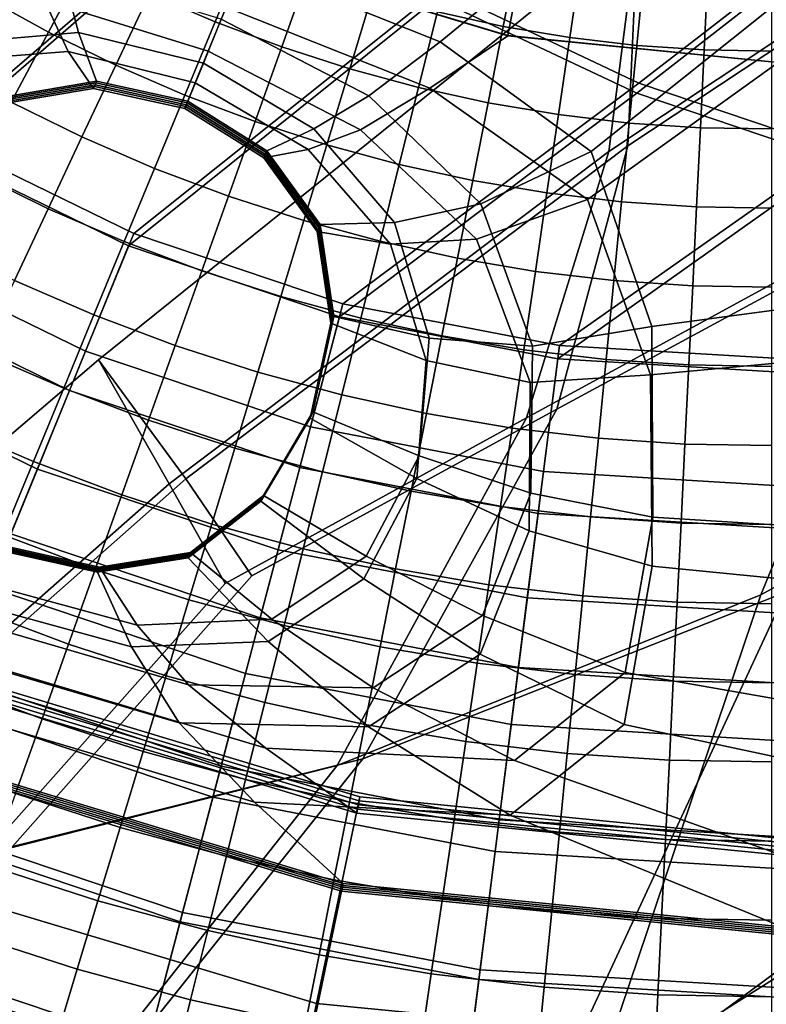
# Model space of a CAD drawing. Extents: x -3.29 to 3.54, y -2.92 to 1.93.
# Tile 28 of 167: x -0.18 to 0, y -0.55 to -0.32. Entities that reach past the tile are written whole.
import ezdxf

# ---------------------------------------------------------------- set-up
doc = ezdxf.new("R2010")
doc.units = 0

msp = doc.modelspace()

# ---------------------------------------------------------------- linework, layer by layer
for points in [[(-0.03845, -0.349, 4.91974), (-0.03167, -0.29568, 4.95164), (0.0879, -0.20687, 4.84161), (0.06404, -0.2808, 4.81933)], [(-0.03398, -0.34766, 4.92491), (0.06925, -0.27923, 4.82496), (0.0879, -0.20687, 4.84161), (-0.03167, -0.29568, 4.95164)], [(-0.17005, -0.25144, -0.00935), (-0.24275, -0.31937, -0.00935), (-0.2824, -0.28502, -0.00935), (-0.2118, -0.21377, -0.00935)], [(0.02328, -0.26713, 3.47768), (0.04731, -0.33307, 3.48789), (-0.01685, -0.29976, 3.55078), (-0.03583, -0.24125, 3.54087)], [(0.02924, -0.26822, 3.48346), (-0.03029, -0.24226, 3.54631), (-0.01685, -0.29976, 3.55078), (0.04731, -0.33307, 3.48789)], [(-0.12435, -0.28262, 0.03756), (-0.16861, -0.24954, 0.03756), (-0.24083, -0.31685, 0.03753), (-0.19738, -0.34554, 0.03753)], [(-0.12552, -0.28469, -0.00935), (-0.19895, -0.3483, -0.00935), (-0.24275, -0.31937, -0.00935), (-0.17005, -0.25144, -0.00935)], [(-0.00695, -0.25192, 0.03758), (-0.07829, -0.31063, 0.03756), (-0.03137, -0.33289, 0.03756), (0.03736, -0.27966, 0.03758)], [(-0.00745, -0.25348, -0.00935), (0.03717, -0.2814, -0.00935), (-0.03188, -0.33528, -0.00935), (-0.07916, -0.31287, -0.00935)], [(-0.11442, -0.27987, 0.18984), (-0.05756, -0.29702, 0.18984), (-0.06233, -0.32164, 0.19035), (-0.1239, -0.30307, 0.19035)], [(-0.05787, -0.41192, 4.90088), (-0.03845, -0.349, 4.91974), (0.06404, -0.2808, 4.81933), (0.03545, -0.361, 4.80464)], [(-0.05077, -0.40984, 4.91209), (0.04344, -0.35887, 4.81808), (0.06925, -0.27923, 4.82496), (-0.03398, -0.34766, 4.92491)], [(0.07986, -0.30137, 0.03757), (0.03736, -0.27966, 0.03758), (-0.03137, -0.33289, 0.03756), (0.01549, -0.34872, 0.03755)], [(-0.12435, -0.28262, 0.03756), (-0.19738, -0.34554, 0.03753), (-0.15059, -0.3684, 0.03753), (-0.07829, -0.31063, 0.03756)], [(0.08005, -0.30333, -0.00935), (0.01537, -0.35126, -0.00935), (-0.03188, -0.33528, -0.00935), (0.03717, -0.2814, -0.00935)], [(-0.12552, -0.28469, -0.00935), (-0.07916, -0.31287, -0.00935), (-0.15179, -0.37133, -0.00935), (-0.19895, -0.3483, -0.00935)], [(-0.12453, -0.3046, 0.24645), (-0.07831, -0.32309, 0.24652), (-0.05964, -0.30775, 0.24432), (-0.11855, -0.28998, 0.24433)], [(-0.13301, -0.32535, 0.22596), (-0.17166, -0.31339, 0.22612), (-0.17647, -0.29493, 0.22529), (-0.12876, -0.31496, 0.22519)], [(-0.13899, -0.29507, 1.66952), (-0.14683, -0.3117, 1.66715), (-0.13139, -0.31838, 1.66955), (-0.12438, -0.3014, 1.67182)], [(-0.16192, -0.30428, 1.66431), (-0.17663, -0.29615, 1.66149), (-0.18623, -0.31225, 1.65837), (-0.17073, -0.32082, 1.66082)], [(-0.14226, -0.42753, 5.00406), (-0.15888, -0.39818, 5.04954), (-0.03167, -0.29568, 4.95164), (-0.03845, -0.349, 4.91974)], [(-0.13826, -0.42634, 5.00888), (-0.03398, -0.34766, 4.92491), (-0.03167, -0.29568, 4.95164), (-0.15888, -0.39818, 5.04954)], [(-0.05756, -0.29702, 0.18984), (0.0014, -0.30285, 0.18984), (0.00151, -0.32796, 0.19035), (-0.06233, -0.32164, 0.19035)], [(-0.07894, -0.31607, 1.6732), (-0.06338, -0.31947, 1.67304), (-0.05998, -0.30205, 1.67166), (-0.0747, -0.29887, 1.67239)], [(-0.10948, -0.30702, 1.67296), (-0.12438, -0.3014, 1.67182), (-0.13139, -0.31838, 1.66955), (-0.11565, -0.32432, 1.67101)], [(-0.04767, -0.32211, 1.67318), (-0.04511, -0.3045, 1.6713), (-0.05998, -0.30205, 1.67166), (-0.06338, -0.31947, 1.67304)], [(-0.16192, -0.30428, 1.66431), (-0.17073, -0.32082, 1.66082), (-0.15481, -0.32864, 1.66346), (-0.14683, -0.3117, 1.66715)], [(-0.12992, -0.3178, 0.24854), (-0.09509, -0.33589, 0.24866), (-0.07831, -0.32309, 0.24652), (-0.12453, -0.3046, 0.24645)], [(-0.12876, -0.31496, 0.22519), (-0.12392, -0.30311, 0.22438), (-0.06234, -0.32169, 0.22438), (-0.08069, -0.33409, 0.22529)], [(-0.12392, -0.30311, 0.19885), (-0.1239, -0.30307, 0.19035), (-0.06233, -0.32164, 0.19035), (-0.06234, -0.32169, 0.19885)], [(-0.12392, -0.30311, 0.20736), (-0.06234, -0.32169, 0.20736), (-0.06234, -0.32169, 0.21587), (-0.12392, -0.30311, 0.21587)], [(-0.12392, -0.30311, 0.21587), (-0.06234, -0.32169, 0.21587), (-0.06234, -0.32169, 0.22438), (-0.12392, -0.30311, 0.22438)], [(-0.12392, -0.30311, 0.20736), (-0.12392, -0.30311, 0.19885), (-0.06234, -0.32169, 0.19885), (-0.06234, -0.32169, 0.20736)], [(-0.03185, -0.32397, 1.67334), (-0.03014, -0.30622, 1.67106), (-0.04511, -0.3045, 1.6713), (-0.04767, -0.32211, 1.67318)], [(-0.16746, -0.3063, 0.24866), (-0.20413, -0.30599, 0.24911), (-0.1927, -0.32342, 0.25107), (-0.16362, -0.32092, 0.25071)], [(-0.12992, -0.3178, 0.24854), (-0.16746, -0.3063, 0.24866), (-0.16362, -0.32092, 0.25071), (-0.13416, -0.32817, 0.25059)], [(-0.03185, -0.32397, 1.67334), (-0.01596, -0.32503, 1.67324), (-0.0151, -0.30721, 1.67066), (-0.03014, -0.30622, 1.67106)], [(-0.09432, -0.31192, 1.6733), (-0.10948, -0.30702, 1.67296), (-0.11565, -0.32432, 1.67101), (-0.09963, -0.3295, 1.67183)], [(-0.07831, -0.32309, 0.24652), (-0.04264, -0.34898, 0.24705), (0.00145, -0.31379, 0.24432), (-0.05964, -0.30775, 0.24432)], [(-0.01596, -0.32503, 1.67324), (-0.00003, -0.32529, 1.67259), (-0.00002, -0.30744, 1.66984), (-0.0151, -0.30721, 1.67066)], [(0.13036, -0.30843, 4.69433), (0.10344, -0.39547, 4.6884), (-0.00259, -0.45375, 4.80512), (0.03545, -0.361, 4.80464)], [(-0.07829, -0.31063, 0.03756), (-0.15059, -0.3684, 0.03753), (-0.10125, -0.38497, 0.03753), (-0.03137, -0.33289, 0.03756)], [(-0.17166, -0.31339, 0.22612), (-0.16606, -0.32537, 0.22681), (-0.19559, -0.3277, 0.22723), (-0.20925, -0.3127, 0.22665)], [(-0.17953, -0.33736, 1.65626), (-0.17073, -0.32082, 1.66082), (-0.18623, -0.31225, 1.65837), (-0.19584, -0.32835, 1.65422)], [(-0.13301, -0.32535, 0.22596), (-0.13607, -0.33283, 0.22666), (-0.16606, -0.32537, 0.22681), (-0.17166, -0.31339, 0.22612)], [(-0.14683, -0.3117, 1.66715), (-0.15481, -0.32864, 1.66346), (-0.13854, -0.33569, 1.66583), (-0.13139, -0.31838, 1.66955)], [(-0.07916, -0.31287, -0.00935), (-0.03188, -0.33528, -0.00935), (-0.10206, -0.38804, -0.00935), (-0.15179, -0.37133, -0.00935)], [(-0.09432, -0.31192, 1.6733), (-0.09963, -0.3295, 1.67183), (-0.08338, -0.3339, 1.67228), (-0.07894, -0.31607, 1.6732)], [(-0.02833, -0.39036, 0.24833), (0.00173, -0.38631, 0.24754), (0.00145, -0.31379, 0.24432), (-0.04264, -0.34898, 0.24705)], [(-0.13301, -0.32535, 0.22596), (-0.12876, -0.31496, 0.22519), (-0.08069, -0.33409, 0.22529), (-0.09705, -0.34389, 0.22612)], [(-0.07894, -0.31607, 1.6732), (-0.08338, -0.3339, 1.67228), (-0.06694, -0.33751, 1.67266), (-0.06338, -0.31947, 1.67304)], [(-0.11565, -0.32432, 1.67101), (-0.13139, -0.31838, 1.66955), (-0.13854, -0.33569, 1.66583), (-0.12193, -0.34196, 1.66752)], [(-0.12992, -0.3178, 0.24854), (-0.13416, -0.32817, 0.25059), (-0.10806, -0.34363, 0.25071), (-0.09509, -0.33589, 0.24866)], [(-0.17953, -0.33736, 1.65626), (-0.1628, -0.34559, 1.65859), (-0.15481, -0.32864, 1.66346), (-0.17073, -0.32082, 1.66082)], [(-0.04767, -0.32211, 1.67318), (-0.06338, -0.31947, 1.67304), (-0.06694, -0.33751, 1.67266), (-0.05035, -0.34031, 1.67325)], [(-0.16362, -0.32092, 0.25071), (-0.1927, -0.32342, 0.25107), (-0.18051, -0.33602, 0.25298), (-0.15936, -0.3324, 0.2527)], [(-0.13416, -0.32817, 0.25059), (-0.16362, -0.32092, 0.25071), (-0.15936, -0.3324, 0.2527), (-0.13782, -0.33712, 0.2526)], [(-0.09509, -0.33589, 0.24866), (-0.0687, -0.36136, 0.24911), (-0.04264, -0.34898, 0.24705), (-0.07831, -0.32309, 0.24652)], [(-0.08069, -0.33409, 0.22529), (-0.06234, -0.32169, 0.22438), (0.00151, -0.32801, 0.22438), (-0.04354, -0.36034, 0.22586)], [(-0.06234, -0.32169, 0.19885), (-0.06233, -0.32164, 0.19035), (0.00151, -0.32796, 0.19035), (0.00151, -0.32801, 0.19885)], [(-0.06234, -0.32169, 0.20736), (0.00151, -0.32801, 0.20736), (0.00151, -0.32801, 0.21587), (-0.06234, -0.32169, 0.21587)], [(-0.06234, -0.32169, 0.21587), (0.00151, -0.32801, 0.21587), (0.00151, -0.32801, 0.22438), (-0.06234, -0.32169, 0.22438)], [(-0.06234, -0.32169, 0.20736), (-0.06234, -0.32169, 0.19885), (0.00151, -0.32801, 0.19885), (0.00151, -0.32801, 0.20736)], [(-0.03185, -0.32397, 1.67334), (-0.04767, -0.32211, 1.67318), (-0.05035, -0.34031, 1.67325), (-0.03364, -0.34229, 1.67376)], [(-0.16606, -0.32537, 0.22681), (-0.16005, -0.33411, 0.22742), (-0.18117, -0.33768, 0.2277), (-0.19559, -0.3277, 0.22723)], [(-0.13607, -0.33283, 0.22666), (-0.13853, -0.33884, 0.22733), (-0.16005, -0.33411, 0.22742), (-0.16606, -0.32537, 0.22681)], [(-0.13301, -0.32535, 0.22596), (-0.09705, -0.34389, 0.22612), (-0.10944, -0.34851, 0.22681), (-0.13607, -0.33283, 0.22666)], [(-0.09963, -0.3295, 1.67183), (-0.11565, -0.32432, 1.67101), (-0.12193, -0.34196, 1.66752), (-0.10505, -0.34742, 1.66872)], [(-0.03185, -0.32397, 1.67334), (-0.03364, -0.34229, 1.67376), (-0.01685, -0.34342, 1.67392), (-0.01596, -0.32503, 1.67324)], [(-0.01596, -0.32503, 1.67324), (-0.01685, -0.34342, 1.67392), (-0.00003, -0.3437, 1.67345), (-0.00003, -0.32529, 1.67259)], [(-0.1628, -0.34559, 1.65859), (-0.14568, -0.353, 1.66083), (-0.13854, -0.33569, 1.66583), (-0.15481, -0.32864, 1.66346)], [(-0.13416, -0.32817, 0.25059), (-0.13782, -0.33712, 0.2526), (-0.11915, -0.34884, 0.2527), (-0.10806, -0.34363, 0.25071)], [(-0.09963, -0.3295, 1.67183), (-0.10505, -0.34742, 1.66872), (-0.08792, -0.35206, 1.66962), (-0.08338, -0.3339, 1.67228)], [(-0.02861, -0.40176, 0.22719), (-0.04354, -0.36034, 0.22586), (0.00151, -0.32801, 0.22438), (0.00179, -0.39894, 0.22692)], [(-0.15953, -0.33283, 0.24638), (-0.15936, -0.3324, 0.2527), (-0.18051, -0.33602, 0.25298), (-0.18068, -0.33644, 0.24666)], [(-0.138, -0.33755, 0.24629), (-0.13782, -0.33712, 0.2526), (-0.15936, -0.3324, 0.2527), (-0.15953, -0.33283, 0.24638)], [(-0.15988, -0.33369, 0.23374), (-0.18101, -0.33727, 0.23402), (-0.18117, -0.33768, 0.2277), (-0.16005, -0.33411, 0.22742)], [(-0.1597, -0.33326, 0.24006), (-0.18084, -0.33685, 0.24034), (-0.18101, -0.33727, 0.23402), (-0.15988, -0.33369, 0.23374)], [(-0.1597, -0.33326, 0.24006), (-0.15953, -0.33283, 0.24638), (-0.18068, -0.33644, 0.24666), (-0.18084, -0.33685, 0.24034)], [(-0.13835, -0.33841, 0.23365), (-0.15988, -0.33369, 0.23374), (-0.16005, -0.33411, 0.22742), (-0.13853, -0.33884, 0.22733)], [(-0.13817, -0.33798, 0.23997), (-0.1597, -0.33326, 0.24006), (-0.15988, -0.33369, 0.23374), (-0.13835, -0.33841, 0.23365)], [(-0.13817, -0.33798, 0.23997), (-0.138, -0.33755, 0.24629), (-0.15953, -0.33283, 0.24638), (-0.1597, -0.33326, 0.24006)], [(-0.13607, -0.33283, 0.22666), (-0.10944, -0.34851, 0.22681), (-0.11985, -0.35055, 0.22742), (-0.13853, -0.33884, 0.22733)], [(0.01549, -0.34872, 0.03755), (-0.03137, -0.33289, 0.03756), (-0.10125, -0.38497, 0.03753), (-0.05014, -0.39482, 0.03753)], [(-0.09705, -0.34389, 0.22612), (-0.08069, -0.33409, 0.22529), (-0.04354, -0.36034, 0.22586), (-0.06974, -0.36973, 0.22665)], [(-0.08338, -0.3339, 1.67228), (-0.08792, -0.35206, 1.66962), (-0.07058, -0.35586, 1.67043), (-0.06694, -0.33751, 1.67266)], [(-0.12822, -0.35959, 1.66261), (-0.12193, -0.34196, 1.66752), (-0.13854, -0.33569, 1.66583), (-0.14568, -0.353, 1.66083)], [(-0.138, -0.33755, 0.24629), (-0.11932, -0.34927, 0.24638), (-0.11915, -0.34884, 0.2527), (-0.13782, -0.33712, 0.2526)], [(-0.09509, -0.33589, 0.24866), (-0.10806, -0.34363, 0.25071), (-0.08906, -0.36579, 0.25107), (-0.0687, -0.36136, 0.24911)], [(0.01537, -0.35126, -0.00935), (-0.05054, -0.39796, -0.00935), (-0.10206, -0.38804, -0.00935), (-0.03188, -0.33528, -0.00935)], [(-0.18833, -0.35391, 1.65123), (-0.17078, -0.36254, 1.6532), (-0.1628, -0.34559, 1.65859), (-0.17953, -0.33736, 1.65626)], [(-0.13835, -0.33841, 0.23365), (-0.13853, -0.33884, 0.22733), (-0.11985, -0.35055, 0.22742), (-0.11968, -0.35012, 0.23374)], [(-0.13817, -0.33798, 0.23997), (-0.13835, -0.33841, 0.23365), (-0.11968, -0.35012, 0.23374), (-0.1195, -0.3497, 0.24006)], [(-0.13817, -0.33798, 0.23997), (-0.1195, -0.3497, 0.24006), (-0.11932, -0.34927, 0.24638), (-0.138, -0.33755, 0.24629)], [(-0.05035, -0.34031, 1.67325), (-0.06694, -0.33751, 1.67266), (-0.07058, -0.35586, 1.67043), (-0.05309, -0.35881, 1.67135)], [(-0.03364, -0.34229, 1.67376), (-0.05035, -0.34031, 1.67325), (-0.05309, -0.35881, 1.67135), (-0.03547, -0.3609, 1.67211)], [(-0.11046, -0.36533, 1.66404), (-0.10505, -0.34742, 1.66872), (-0.12193, -0.34196, 1.66752), (-0.12822, -0.35959, 1.66261)], [(-0.10806, -0.34363, 0.25071), (-0.11915, -0.34884, 0.2527), (-0.10659, -0.36624, 0.25298), (-0.08906, -0.36579, 0.25107)], [(-0.09705, -0.34389, 0.22612), (-0.06974, -0.36973, 0.22665), (-0.09, -0.37087, 0.22723), (-0.10944, -0.34851, 0.22681)], [(-0.03364, -0.34229, 1.67376), (-0.03547, -0.3609, 1.67211), (-0.01777, -0.36209, 1.67245), (-0.01685, -0.34342, 1.67392)], [(-0.01685, -0.34342, 1.67392), (-0.01777, -0.36209, 1.67245), (-0.00003, -0.36239, 1.67212), (-0.00003, -0.3437, 1.67345)], [(-0.21227, -0.37162, 0.03916), (-0.16195, -0.3962, 0.03916), (-0.15059, -0.3684, 0.03753), (-0.19738, -0.34554, 0.03753)], [(-0.17078, -0.36254, 1.6532), (-0.15282, -0.37031, 1.65522), (-0.14568, -0.353, 1.66083), (-0.1628, -0.34559, 1.65859)], [(-0.21722, -0.38027, -0.00468), (-0.19895, -0.3483, -0.00935), (-0.15179, -0.37133, -0.00935), (-0.16573, -0.40542, -0.00468)], [(-0.12272, -0.44921, 4.97641), (-0.05077, -0.40984, 4.91209), (-0.03398, -0.34766, 4.92491), (-0.13826, -0.42634, 5.00888)], [(-0.10944, -0.34851, 0.22681), (-0.09, -0.37087, 0.22723), (-0.10728, -0.36789, 0.2277), (-0.11985, -0.35055, 0.22742)], [(-0.11046, -0.36533, 1.66404), (-0.09245, -0.37021, 1.66523), (-0.08792, -0.35206, 1.66962), (-0.10505, -0.34742, 1.66872)], [(0.06206, -0.35889, 0.03755), (0.01549, -0.34872, 0.03755), (-0.05014, -0.39482, 0.03753), (0.00184, -0.39794, 0.03753)], [(-0.12902, -0.45106, 4.96759), (-0.14226, -0.42753, 5.00406), (-0.03845, -0.349, 4.91974), (-0.05787, -0.41192, 4.90088)], [(-0.11968, -0.35012, 0.23374), (-0.11985, -0.35055, 0.22742), (-0.10728, -0.36789, 0.2277), (-0.10711, -0.36748, 0.23402)], [(-0.1195, -0.3497, 0.24006), (-0.11968, -0.35012, 0.23374), (-0.10711, -0.36748, 0.23402), (-0.10694, -0.36707, 0.24034)], [(-0.1195, -0.3497, 0.24006), (-0.10694, -0.36707, 0.24034), (-0.10676, -0.36666, 0.24666), (-0.11932, -0.34927, 0.24638)], [(-0.11932, -0.34927, 0.24638), (-0.10676, -0.36666, 0.24666), (-0.10659, -0.36624, 0.25298), (-0.11915, -0.34884, 0.2527)], [(-0.05651, -0.39497, 0.24995), (-0.02833, -0.39036, 0.24833), (-0.04264, -0.34898, 0.24705), (-0.0687, -0.36136, 0.24911)], [(-0.13451, -0.37722, 1.65697), (-0.12822, -0.35959, 1.66261), (-0.14568, -0.353, 1.66083), (-0.15282, -0.37031, 1.65522)], [(-0.09245, -0.37021, 1.66523), (-0.07422, -0.37421, 1.66629), (-0.07058, -0.35586, 1.67043), (-0.08792, -0.35206, 1.66962)], [(0.06238, -0.36157, -0.00935), (0.00185, -0.40111, -0.00935), (-0.05054, -0.39796, -0.00935), (0.01537, -0.35126, -0.00935)], [(-0.18833, -0.35391, 1.65123), (-0.19714, -0.37045, 1.64636), (-0.17876, -0.37948, 1.64794), (-0.17078, -0.36254, 1.6532)], [(-0.05582, -0.37732, 1.66735), (-0.05309, -0.35881, 1.67135), (-0.07058, -0.35586, 1.67043), (-0.07422, -0.37421, 1.66629)], [(-0.11588, -0.38325, 1.65848), (-0.11046, -0.36533, 1.66404), (-0.12822, -0.35959, 1.66261), (-0.13451, -0.37722, 1.65697)], [(-0.05077, -0.40984, 4.91209), (-0.09652, -0.49241, 4.92711), (0.0033, -0.45308, 4.83075), (0.04344, -0.35887, 4.81808)], [(-0.05705, -0.40359, 0.22764), (-0.06974, -0.36973, 0.22665), (-0.04354, -0.36034, 0.22586), (-0.02861, -0.40176, 0.22719)], [(-0.0373, -0.3795, 1.66818), (-0.03547, -0.3609, 1.67211), (-0.05309, -0.35881, 1.67135), (-0.05582, -0.37732, 1.66735)], [(-0.17078, -0.36254, 1.6532), (-0.17876, -0.37948, 1.64794), (-0.15997, -0.38762, 1.64966), (-0.15282, -0.37031, 1.65522)], [(-0.05787, -0.41192, 4.90088), (0.03545, -0.361, 4.80464), (-0.00259, -0.45375, 4.80512), (-0.10258, -0.49405, 4.90807)], [(-0.05651, -0.39497, 0.24995), (-0.0687, -0.36136, 0.24911), (-0.08906, -0.36579, 0.25107), (-0.0809, -0.3931, 0.25168)], [(-0.0373, -0.3795, 1.66818), (-0.01869, -0.38076, 1.66857), (-0.01777, -0.36209, 1.67245), (-0.03547, -0.3609, 1.67211)], [(-0.01869, -0.38076, 1.66857), (-0.00003, -0.38107, 1.6683), (-0.00003, -0.36239, 1.67212), (-0.01777, -0.36209, 1.67245)], [(-0.11588, -0.38325, 1.65848), (-0.09698, -0.38837, 1.6598), (-0.09245, -0.37021, 1.66523), (-0.11046, -0.36533, 1.66404)], [(-0.10373, -0.38877, 0.24081), (-0.10694, -0.36707, 0.24034), (-0.10711, -0.36748, 0.23402), (-0.1039, -0.38916, 0.23449)], [(-0.10373, -0.38877, 0.24081), (-0.10357, -0.38838, 0.24713), (-0.10676, -0.36666, 0.24666), (-0.10694, -0.36707, 0.24034)], [(-0.10357, -0.38838, 0.24713), (-0.1034, -0.38799, 0.25346), (-0.10659, -0.36624, 0.25298), (-0.10676, -0.36666, 0.24666)], [(-0.0809, -0.3931, 0.25168), (-0.08906, -0.36579, 0.25107), (-0.10659, -0.36624, 0.25298), (-0.1034, -0.38799, 0.25346)], [(-0.16195, -0.3962, 0.03916), (-0.10889, -0.41402, 0.03916), (-0.10125, -0.38497, 0.03753), (-0.15059, -0.3684, 0.03753)], [(-0.1039, -0.38916, 0.23449), (-0.10711, -0.36748, 0.23402), (-0.10728, -0.36789, 0.2277), (-0.10406, -0.38955, 0.22817)], [(-0.08155, -0.39834, 0.22794), (-0.10406, -0.38955, 0.22817), (-0.10728, -0.36789, 0.2277), (-0.09, -0.37087, 0.22723)], [(-0.22719, -0.39772, 0.04663), (-0.17333, -0.42403, 0.04663), (-0.16195, -0.3962, 0.03916), (-0.21227, -0.37162, 0.03916)], [(-0.16573, -0.40542, -0.00468), (-0.15179, -0.37133, -0.00935), (-0.10206, -0.38804, -0.00935), (-0.11143, -0.42366, -0.00468)], [(-0.13451, -0.37722, 1.65697), (-0.15282, -0.37031, 1.65522), (-0.15997, -0.38762, 1.64966), (-0.1408, -0.39486, 1.65128)], [(-0.09698, -0.38837, 1.6598), (-0.07786, -0.39256, 1.66095), (-0.07422, -0.37421, 1.66629), (-0.09245, -0.37021, 1.66523)], [(-0.05705, -0.40359, 0.22764), (-0.08155, -0.39834, 0.22794), (-0.09, -0.37087, 0.22723), (-0.06974, -0.36973, 0.22665)], [(-0.05856, -0.39582, 1.66199), (-0.05582, -0.37732, 1.66735), (-0.07422, -0.37421, 1.66629), (-0.07786, -0.39256, 1.66095)], [(-0.11588, -0.38325, 1.65848), (-0.13451, -0.37722, 1.65697), (-0.1408, -0.39486, 1.65128), (-0.1213, -0.40116, 1.65274)], [(-0.03913, -0.39811, 1.66275), (-0.0373, -0.3795, 1.66818), (-0.05582, -0.37732, 1.66735), (-0.05856, -0.39582, 1.66199)], [(-0.23539, -0.41208, 0.00598), (-0.21722, -0.38027, -0.00468), (-0.16573, -0.40542, -0.00468), (-0.17959, -0.43934, 0.00598)], [(-0.17876, -0.37948, 1.64794), (-0.18675, -0.39643, 1.64343), (-0.16711, -0.40493, 1.64482), (-0.15997, -0.38762, 1.64966)], [(-0.03913, -0.39811, 1.66275), (-0.0196, -0.39943, 1.66308), (-0.01869, -0.38076, 1.66857), (-0.0373, -0.3795, 1.66818)], [(-0.0196, -0.39943, 1.66308), (-0.00003, -0.39976, 1.66281), (-0.00003, -0.38107, 1.6683), (-0.01869, -0.38076, 1.66857)], [(-0.11588, -0.38325, 1.65848), (-0.1213, -0.40116, 1.65274), (-0.10152, -0.40652, 1.65404), (-0.09698, -0.38837, 1.6598)], [(-0.05393, -0.42461, 0.03916), (-0.05014, -0.39482, 0.03753), (-0.10125, -0.38497, 0.03753), (-0.10889, -0.41402, 0.03916)], [(-0.1408, -0.39486, 1.65128), (-0.15997, -0.38762, 1.64966), (-0.16711, -0.40493, 1.64482), (-0.14708, -0.41249, 1.64621)], [(-0.05518, -0.4345, -0.00468), (-0.11143, -0.42366, -0.00468), (-0.10206, -0.38804, -0.00935), (-0.05054, -0.39796, -0.00935)], [(-0.10846, -0.41089, 0.2477), (-0.1083, -0.41052, 0.25402), (-0.1034, -0.38799, 0.25346), (-0.10357, -0.38838, 0.24713)], [(-0.08323, -0.42092, 0.25241), (-0.0809, -0.3931, 0.25168), (-0.1034, -0.38799, 0.25346), (-0.1083, -0.41052, 0.25402)], [(-0.02809, -0.43536, 0.24979), (0.00196, -0.43725, 0.24928), (0.00173, -0.38631, 0.24754), (-0.02833, -0.39036, 0.24833)], [(-0.10876, -0.41161, 0.23505), (-0.1039, -0.38916, 0.23449), (-0.10406, -0.38955, 0.22817), (-0.10892, -0.41197, 0.22873)], [(-0.08376, -0.42625, 0.2288), (-0.10892, -0.41197, 0.22873), (-0.10406, -0.38955, 0.22817), (-0.08155, -0.39834, 0.22794)], [(-0.10861, -0.41125, 0.24138), (-0.10373, -0.38877, 0.24081), (-0.1039, -0.38916, 0.23449), (-0.10876, -0.41161, 0.23505)], [(-0.10861, -0.41125, 0.24138), (-0.10846, -0.41089, 0.2477), (-0.10357, -0.38838, 0.24713), (-0.10373, -0.38877, 0.24081)], [(-0.09698, -0.38837, 1.6598), (-0.10152, -0.40652, 1.65404), (-0.0815, -0.41091, 1.65514), (-0.07786, -0.39256, 1.66095)], [(-0.0569, -0.42973, 0.25095), (-0.02809, -0.43536, 0.24979), (-0.02833, -0.39036, 0.24833), (-0.05651, -0.39497, 0.24995)], [(-0.05856, -0.39582, 1.66199), (-0.07786, -0.39256, 1.66095), (-0.0815, -0.41091, 1.65514), (-0.0613, -0.41432, 1.65602)], [(-0.1213, -0.40116, 1.65274), (-0.1408, -0.39486, 1.65128), (-0.14708, -0.41249, 1.64621), (-0.12671, -0.41908, 1.64751)], [(-0.0569, -0.42973, 0.25095), (-0.05651, -0.39497, 0.24995), (-0.0809, -0.3931, 0.25168), (-0.08323, -0.42092, 0.25241)], [(0.00197, -0.42797, 0.03916), (0.00184, -0.39794, 0.03753), (-0.05014, -0.39482, 0.03753), (-0.05393, -0.42461, 0.03916)], [(-0.19473, -0.41337, 1.64033), (-0.17425, -0.42224, 1.64136), (-0.16711, -0.40493, 1.64482), (-0.18675, -0.39643, 1.64343)], [(-0.17333, -0.42403, 0.04663), (-0.11654, -0.44311, 0.04663), (-0.10889, -0.41402, 0.03916), (-0.16195, -0.3962, 0.03916)], [(-0.03913, -0.39811, 1.66275), (-0.05856, -0.39582, 1.66199), (-0.0613, -0.41432, 1.65602), (-0.04095, -0.41672, 1.65659)], [(0.11349, -0.39601, 4.71619), (0.0033, -0.45308, 4.83075), (-0.05549, -0.57978, 4.87514), (0.11007, -0.47522, 4.72771)], [(0.10344, -0.39547, 4.6884), (0.10924, -0.46282, 4.66981), (-0.04384, -0.57585, 4.82698), (-0.00259, -0.45375, 4.80512)], [(-0.14226, -0.42753, 5.00406), (-0.24201, -0.51549, 5.06894), (-0.28448, -0.50562, 5.13374), (-0.15888, -0.39818, 5.04954)], [(-0.13826, -0.42634, 5.00888), (-0.15888, -0.39818, 5.04954), (-0.28448, -0.50562, 5.13374), (-0.23782, -0.51425, 5.07405)], [(-0.22719, -0.39772, 0.04663), (-0.24214, -0.4239, 0.06577), (-0.18474, -0.45193, 0.06577), (-0.17333, -0.42403, 0.04663)], [(-0.05731, -0.43856, 0.22886), (-0.08376, -0.42625, 0.2288), (-0.08155, -0.39834, 0.22794), (-0.05705, -0.40359, 0.22764)], [(0.00202, -0.43793, -0.00468), (-0.05518, -0.4345, -0.00468), (-0.05054, -0.39796, -0.00935), (0.00185, -0.40111, -0.00935)], [(-0.03913, -0.39811, 1.66275), (-0.04095, -0.41672, 1.65659), (-0.02052, -0.4181, 1.65677), (-0.0196, -0.39943, 1.66308)], [(-0.02828, -0.44691, 0.22891), (-0.02861, -0.40176, 0.22719), (0.00179, -0.39894, 0.22692), (0.00202, -0.44997, 0.22893)], [(-0.0196, -0.39943, 1.66308), (-0.02052, -0.4181, 1.65677), (-0.00003, -0.41844, 1.65646), (-0.00003, -0.39976, 1.66281)], [(-0.1213, -0.40116, 1.65274), (-0.12671, -0.41908, 1.64751), (-0.10605, -0.42467, 1.64866), (-0.10152, -0.40652, 1.65404)], [(-0.05731, -0.43856, 0.22886), (-0.05705, -0.40359, 0.22764), (-0.02861, -0.40176, 0.22719), (-0.02828, -0.44691, 0.22891)], [(-0.17959, -0.43934, 0.00598), (-0.16573, -0.40542, -0.00468), (-0.11143, -0.42366, -0.00468), (-0.12075, -0.45911, 0.00598)], [(-0.15337, -0.43012, 1.64245), (-0.14708, -0.41249, 1.64621), (-0.16711, -0.40493, 1.64482), (-0.17425, -0.42224, 1.64136)], [(-0.10152, -0.40652, 1.65404), (-0.10605, -0.42467, 1.64866), (-0.08514, -0.42926, 1.64958), (-0.0815, -0.41091, 1.65514)], [(-0.12272, -0.44921, 4.97641), (-0.17917, -0.51311, 5.00747), (-0.09652, -0.49241, 4.92711), (-0.05077, -0.40984, 4.91209)], [(-0.10861, -0.41125, 0.24138), (-0.10876, -0.41161, 0.23505), (-0.12043, -0.43128, 0.23561), (-0.12029, -0.43095, 0.24194)], [(-0.10861, -0.41125, 0.24138), (-0.12029, -0.43095, 0.24194), (-0.12014, -0.43061, 0.24826), (-0.10846, -0.41089, 0.2477)], [(-0.10846, -0.41089, 0.2477), (-0.12014, -0.43061, 0.24826), (-0.12, -0.43028, 0.25459), (-0.1083, -0.41052, 0.25402)], [(-0.08323, -0.42092, 0.25241), (-0.1083, -0.41052, 0.25402), (-0.12, -0.43028, 0.25459), (-0.09571, -0.44459, 0.25314)], [(-0.0613, -0.41432, 1.65602), (-0.0815, -0.41091, 1.65514), (-0.08514, -0.42926, 1.64958), (-0.06404, -0.43282, 1.6502)], [(-0.20271, -0.43032, 1.63839), (-0.1814, -0.43955, 1.63905), (-0.17425, -0.42224, 1.64136), (-0.19473, -0.41337, 1.64033)], [(-0.12902, -0.45106, 4.96759), (-0.05787, -0.41192, 4.90088), (-0.10258, -0.49405, 4.90807), (-0.18591, -0.51507, 4.99632)], [(-0.13213, -0.43699, 1.64348), (-0.12671, -0.41908, 1.64751), (-0.14708, -0.41249, 1.64621), (-0.15337, -0.43012, 1.64245)], [(-0.10876, -0.41161, 0.23505), (-0.10892, -0.41197, 0.22873), (-0.12057, -0.43162, 0.22929), (-0.12043, -0.43128, 0.23561)], [(-0.08376, -0.42625, 0.2288), (-0.09632, -0.44994, 0.22965), (-0.12057, -0.43162, 0.22929), (-0.10892, -0.41197, 0.22873)], [(-0.05771, -0.45444, 0.04663), (-0.05393, -0.42461, 0.03916), (-0.10889, -0.41402, 0.03916), (-0.11654, -0.44311, 0.04663)], [(-0.04095, -0.41672, 1.65659), (-0.0613, -0.41432, 1.65602), (-0.06404, -0.43282, 1.6502), (-0.04278, -0.43533, 1.65049)], [(-0.04095, -0.41672, 1.65659), (-0.04278, -0.43533, 1.65049), (-0.02143, -0.43678, 1.65044), (-0.02052, -0.4181, 1.65677)], [(-0.02052, -0.4181, 1.65677), (-0.02143, -0.43678, 1.65044), (-0.00004, -0.43713, 1.65004), (-0.00003, -0.41844, 1.65646)], [(-0.13213, -0.43699, 1.64348), (-0.11058, -0.44283, 1.64436), (-0.10605, -0.42467, 1.64866), (-0.12671, -0.41908, 1.64751)], [(-0.15966, -0.44775, 1.63978), (-0.15337, -0.43012, 1.64245), (-0.17425, -0.42224, 1.64136), (-0.1814, -0.43955, 1.63905)], [(-0.0569, -0.42973, 0.25095), (-0.08323, -0.42092, 0.25241), (-0.09571, -0.44459, 0.25314), (-0.06828, -0.45862, 0.25184)], [(-0.17333, -0.42403, 0.04663), (-0.18474, -0.45193, 0.06577), (-0.12421, -0.47227, 0.06577), (-0.11654, -0.44311, 0.04663)], [(-0.0598, -0.47085, 0.00598), (-0.12075, -0.45911, 0.00598), (-0.11143, -0.42366, -0.00468), (-0.05518, -0.4345, -0.00468)], [(-0.11058, -0.44283, 1.64436), (-0.08878, -0.44761, 1.64499), (-0.08514, -0.42926, 1.64958), (-0.10605, -0.42467, 1.64866)], [(0.00211, -0.45803, 0.04663), (0.00197, -0.42797, 0.03916), (-0.05393, -0.42461, 0.03916), (-0.05771, -0.45444, 0.04663)], [(-0.12902, -0.45106, 4.96759), (-0.18591, -0.51507, 4.99632), (-0.24201, -0.51549, 5.06894), (-0.14226, -0.42753, 5.00406)], [(-0.12272, -0.44921, 4.97641), (-0.13826, -0.42634, 5.00888), (-0.23782, -0.51425, 5.07405), (-0.17917, -0.51311, 5.00747)], [(-0.05731, -0.43856, 0.22886), (-0.06883, -0.46771, 0.23008), (-0.09632, -0.44994, 0.22965), (-0.08376, -0.42625, 0.2288)], [(-0.13755, -0.4549, 1.64048), (-0.13213, -0.43699, 1.64348), (-0.15337, -0.43012, 1.64245), (-0.15966, -0.44775, 1.63978)], [(-0.06677, -0.45132, 1.64526), (-0.06404, -0.43282, 1.6502), (-0.08514, -0.42926, 1.64958), (-0.08878, -0.44761, 1.64499)], [(-0.0569, -0.42973, 0.25095), (-0.06828, -0.45862, 0.25184), (-0.0346, -0.47207, 0.25084), (-0.02809, -0.43536, 0.24979)], [(-0.12043, -0.43128, 0.23561), (-0.12057, -0.43162, 0.22929), (-0.13775, -0.44494, 0.22975), (-0.13761, -0.44463, 0.23608)], [(-0.09632, -0.44994, 0.22965), (-0.11888, -0.46473, 0.23036), (-0.13775, -0.44494, 0.22975), (-0.12057, -0.43162, 0.22929)], [(-0.12029, -0.43095, 0.24194), (-0.12043, -0.43128, 0.23561), (-0.13761, -0.44463, 0.23608), (-0.13748, -0.44431, 0.24241)], [(-0.12029, -0.43095, 0.24194), (-0.13748, -0.44431, 0.24241), (-0.13735, -0.444, 0.24874), (-0.12014, -0.43061, 0.24826)], [(-0.12014, -0.43061, 0.24826), (-0.13735, -0.444, 0.24874), (-0.13721, -0.44368, 0.25506), (-0.12, -0.43028, 0.25459)], [(-0.09571, -0.44459, 0.25314), (-0.12, -0.43028, 0.25459), (-0.13721, -0.44368, 0.25506), (-0.11799, -0.45946, 0.25375)], [(-0.04461, -0.45394, 1.64522), (-0.04278, -0.43533, 1.65049), (-0.06404, -0.43282, 1.6502), (-0.06677, -0.45132, 1.64526)], [(0.00219, -0.47457, 0.00598), (-0.0598, -0.47085, 0.00598), (-0.05518, -0.4345, -0.00468), (0.00202, -0.43793, -0.00468)], [(-0.13755, -0.4549, 1.64048), (-0.11512, -0.46098, 1.64103), (-0.11058, -0.44283, 1.64436), (-0.13213, -0.43699, 1.64348)], [(-0.04461, -0.45394, 1.64522), (-0.02235, -0.45545, 1.64491), (-0.02143, -0.43678, 1.65044), (-0.04278, -0.43533, 1.65049)], [(-0.02809, -0.43536, 0.24979), (-0.0346, -0.47207, 0.25084), (0.00216, -0.47851, 0.25042), (0.00196, -0.43725, 0.24928)], [(-0.02235, -0.45545, 1.64491), (-0.00004, -0.45582, 1.64437), (-0.00004, -0.43713, 1.65004), (-0.02143, -0.43678, 1.65044)], [(-0.17959, -0.43934, 0.00598), (-0.12075, -0.45911, 0.00598), (-0.12998, -0.49419, 0.02861), (-0.19331, -0.47291, 0.02861)], [(-0.05731, -0.43856, 0.22886), (-0.02828, -0.44691, 0.22891), (-0.03489, -0.48437, 0.23065), (-0.06883, -0.46771, 0.23008)], [(-0.15966, -0.44775, 1.63978), (-0.1814, -0.43955, 1.63905), (-0.18854, -0.45686, 1.63764), (-0.16595, -0.46539, 1.63801)], [(-0.18654, -0.45628, 0.23093), (-0.18128, -0.44342, 0.23013), (-0.15916, -0.44839, 0.23003), (-0.15113, -0.46596, 0.23079)], [(-0.18455, -0.45143, 0.25424), (-0.14975, -0.46086, 0.25411), (-0.15866, -0.44718, 0.25535), (-0.18079, -0.44223, 0.25544)], [(-0.18116, -0.44312, 0.23646), (-0.15904, -0.44809, 0.23636), (-0.15916, -0.44839, 0.23003), (-0.18128, -0.44342, 0.23013)], [(-0.18103, -0.44282, 0.24278), (-0.15891, -0.44779, 0.24269), (-0.15904, -0.44809, 0.23636), (-0.18116, -0.44312, 0.23646)], [(-0.18103, -0.44282, 0.24278), (-0.18091, -0.44252, 0.24911), (-0.15879, -0.44749, 0.24902), (-0.15891, -0.44779, 0.24269)], [(-0.18091, -0.44252, 0.24911), (-0.18079, -0.44223, 0.25544), (-0.15866, -0.44718, 0.25535), (-0.15879, -0.44749, 0.24902)], [(-0.15891, -0.44779, 0.24269), (-0.15879, -0.44749, 0.24902), (-0.13735, -0.444, 0.24874), (-0.13748, -0.44431, 0.24241)], [(-0.15879, -0.44749, 0.24902), (-0.15866, -0.44718, 0.25535), (-0.13721, -0.44368, 0.25506), (-0.13735, -0.444, 0.24874)], [(-0.14975, -0.46086, 0.25411), (-0.11799, -0.45946, 0.25375), (-0.13721, -0.44368, 0.25506), (-0.15866, -0.44718, 0.25535)], [(-0.05771, -0.45444, 0.04663), (-0.11654, -0.44311, 0.04663), (-0.12421, -0.47227, 0.06577), (-0.06151, -0.48434, 0.06577)], [(-0.11512, -0.46098, 1.64103), (-0.09242, -0.46596, 1.64131), (-0.08878, -0.44761, 1.64499), (-0.11058, -0.44283, 1.64436)], [(-0.15904, -0.44809, 0.23636), (-0.13761, -0.44463, 0.23608), (-0.13775, -0.44494, 0.22975), (-0.15916, -0.44839, 0.23003)], [(-0.15113, -0.46596, 0.23079), (-0.15916, -0.44839, 0.23003), (-0.13775, -0.44494, 0.22975), (-0.11888, -0.46473, 0.23036)], [(-0.15891, -0.44779, 0.24269), (-0.13748, -0.44431, 0.24241), (-0.13761, -0.44463, 0.23608), (-0.15904, -0.44809, 0.23636)], [(-0.06828, -0.45862, 0.25184), (-0.09571, -0.44459, 0.25314), (-0.11799, -0.45946, 0.25375), (-0.09407, -0.47568, 0.25253)], [(-0.13755, -0.4549, 1.64048), (-0.15966, -0.44775, 1.63978), (-0.16595, -0.46539, 1.63801), (-0.14296, -0.47282, 1.63835)], [(-0.06951, -0.46983, 1.64122), (-0.06677, -0.45132, 1.64526), (-0.08878, -0.44761, 1.64499), (-0.09242, -0.46596, 1.64131)], [(-0.02828, -0.44691, 0.22891), (0.00202, -0.44997, 0.22893), (0.00223, -0.49228, 0.23097), (-0.03489, -0.48437, 0.23065)], [(-0.06883, -0.46771, 0.23008), (-0.09517, -0.48488, 0.23108), (-0.11888, -0.46473, 0.23036), (-0.09632, -0.44994, 0.22965)], [(-0.18474, -0.45193, 0.06577), (-0.19619, -0.47994, 0.10242), (-0.13191, -0.50153, 0.10242), (-0.12421, -0.47227, 0.06577)], [(-0.18817, -0.46026, 0.25305), (-0.1377, -0.47496, 0.25293), (-0.14975, -0.46086, 0.25411), (-0.18455, -0.45143, 0.25424)], [(-0.09652, -0.49241, 4.92711), (-0.16984, -0.58427, 4.9669), (-0.05549, -0.57978, 4.87514), (0.0033, -0.45308, 4.83075)], [(-0.04644, -0.47255, 1.64083), (-0.04461, -0.45394, 1.64522), (-0.06677, -0.45132, 1.64526), (-0.06951, -0.46983, 1.64122)], [(-0.10258, -0.49405, 4.90807), (-0.00259, -0.45375, 4.80512), (-0.04384, -0.57585, 4.82698), (-0.17463, -0.58544, 4.94322)], [(-0.13755, -0.4549, 1.64048), (-0.14296, -0.47282, 1.63835), (-0.11965, -0.47913, 1.63855), (-0.11512, -0.46098, 1.64103)], [(0.00211, -0.45803, 0.04663), (-0.05771, -0.45444, 0.04663), (-0.06151, -0.48434, 0.06577), (0.00225, -0.48817, 0.06577)], [(-0.04644, -0.47255, 1.64083), (-0.02327, -0.47412, 1.64025), (-0.02235, -0.45545, 1.64491), (-0.04461, -0.45394, 1.64522)], [(-0.02327, -0.47412, 1.64025), (-0.00004, -0.4745, 1.63956), (-0.00004, -0.45582, 1.64437), (-0.02235, -0.45545, 1.64491)], [(-0.16595, -0.46539, 1.63801), (-0.18854, -0.45686, 1.63764), (-0.19568, -0.47417, 1.6369), (-0.17223, -0.48302, 1.63692)], [(-0.19164, -0.46876, 0.23177), (-0.18654, -0.45628, 0.23093), (-0.15113, -0.46596, 0.23079), (-0.13986, -0.48392, 0.23162)], [(-0.18817, -0.46026, 0.25305), (-0.19148, -0.46835, 0.25193), (-0.11938, -0.48989, 0.25185), (-0.1377, -0.47496, 0.25293)], [(-0.1377, -0.47496, 0.25293), (-0.09407, -0.47568, 0.25253), (-0.11799, -0.45946, 0.25375), (-0.14975, -0.46086, 0.25411)], [(-0.0598, -0.47085, 0.00598), (-0.06437, -0.50683, 0.02861), (-0.12998, -0.49419, 0.02861), (-0.12075, -0.45911, 0.00598)], [(-0.06828, -0.45862, 0.25184), (-0.09407, -0.47568, 0.25253), (-0.06075, -0.49281, 0.25152), (-0.0346, -0.47207, 0.25084)], [(-0.11512, -0.46098, 1.64103), (-0.11965, -0.47913, 1.63855), (-0.09606, -0.48431, 1.63849), (-0.09242, -0.46596, 1.64131)], [(-0.13986, -0.48392, 0.23162), (-0.15113, -0.46596, 0.23079), (-0.11888, -0.46473, 0.23036), (-0.09517, -0.48488, 0.23108)], [(0.17794, -0.48831, 4.61997), (0.1358, -0.54182, 4.69868), (-0.04384, -0.57585, 4.82698), (0.10924, -0.46282, 4.66981)], [(-0.14296, -0.47282, 1.63835), (-0.16595, -0.46539, 1.63801), (-0.17223, -0.48302, 1.63692), (-0.14838, -0.49073, 1.63692)], [(-0.06951, -0.46983, 1.64122), (-0.09242, -0.46596, 1.64131), (-0.09606, -0.48431, 1.63849), (-0.07225, -0.48833, 1.63805)], [(-0.19164, -0.46876, 0.23177), (-0.13986, -0.48392, 0.23162), (-0.12212, -0.50269, 0.23259), (-0.19641, -0.48044, 0.23269)], [(-0.19148, -0.46835, 0.25193), (-0.19464, -0.47608, 0.25082), (-0.09793, -0.50525, 0.25082), (-0.11938, -0.48989, 0.25185)], [(-0.06883, -0.46771, 0.23008), (-0.03489, -0.48437, 0.23065), (-0.06174, -0.50576, 0.23201), (-0.09517, -0.48488, 0.23108)], [(-0.04644, -0.47255, 1.64083), (-0.06951, -0.46983, 1.64122), (-0.07225, -0.48833, 1.63805), (-0.04827, -0.49116, 1.63737)], [(0.00219, -0.47457, 0.00598), (0.00236, -0.51083, 0.02861), (-0.06437, -0.50683, 0.02861), (-0.0598, -0.47085, 0.00598)], [(-0.21271, -0.51862, 0.58946), (-0.10748, -0.55021, 0.58945), (-0.09722, -0.50142, 0.2506), (-0.1932, -0.47247, 0.25062)], [(-0.19331, -0.47291, 0.02861), (-0.12998, -0.49419, 0.02861), (-0.13906, -0.52873, 0.0692), (-0.20683, -0.50597, 0.0692)], [(-0.17852, -0.50065, 1.6363), (-0.17223, -0.48302, 1.63692), (-0.19568, -0.47417, 1.6369), (-0.20283, -0.49148, 1.63658)], [(-0.19392, -0.47428, 0.25072), (-0.09758, -0.50334, 0.25071), (-0.09775, -0.50429, 0.25076), (-0.19428, -0.47518, 0.25077)], [(-0.19392, -0.47428, 0.25072), (-0.19356, -0.47337, 0.25067), (-0.0974, -0.50238, 0.25066), (-0.09758, -0.50334, 0.25071)], [(-0.19356, -0.47337, 0.25067), (-0.1932, -0.47247, 0.25062), (-0.09722, -0.50142, 0.2506), (-0.0974, -0.50238, 0.25066)], [(-0.14296, -0.47282, 1.63835), (-0.14838, -0.49073, 1.63692), (-0.12418, -0.49729, 1.6368), (-0.11965, -0.47913, 1.63855)], [(-0.06151, -0.48434, 0.06577), (-0.12421, -0.47227, 0.06577), (-0.13191, -0.50153, 0.10242), (-0.06532, -0.51436, 0.10242)], [(-0.0346, -0.47207, 0.25084), (-0.06075, -0.49281, 0.25152), (0.00236, -0.51517, 0.25081), (0.00216, -0.47851, 0.25042)], [(-0.04644, -0.47255, 1.64083), (-0.04827, -0.49116, 1.63737), (-0.02418, -0.49279, 1.63657), (-0.02327, -0.47412, 1.64025)], [(-0.02327, -0.47412, 1.64025), (-0.02418, -0.49279, 1.63657), (-0.00004, -0.49319, 1.63576), (-0.00004, -0.4745, 1.63956)], [(-0.19428, -0.47518, 0.25077), (-0.09775, -0.50429, 0.25076), (-0.09793, -0.50525, 0.25082), (-0.19464, -0.47608, 0.25082)], [(-0.1377, -0.47496, 0.25293), (-0.11938, -0.48989, 0.25185), (-0.06075, -0.49281, 0.25152), (-0.09407, -0.47568, 0.25253)], [(0.15436, -0.5281, 4.73519), (0.11007, -0.47522, 4.72771), (-0.05549, -0.57978, 4.87514), (0.05272, -0.60575, 4.84737)], [(-0.20769, -0.50808, 0.16241), (-0.13964, -0.53094, 0.16241), (-0.13191, -0.50153, 0.10242), (-0.19619, -0.47994, 0.10242)], [(-0.19641, -0.48044, 0.23269), (-0.12212, -0.50269, 0.23259), (-0.10113, -0.52185, 0.23364), (-0.20102, -0.49172, 0.23364)], [(-0.11965, -0.47913, 1.63855), (-0.12418, -0.49729, 1.6368), (-0.0997, -0.50266, 1.63645), (-0.09606, -0.48431, 1.63849)], [(-0.1538, -0.50865, 1.63603), (-0.14838, -0.49073, 1.63692), (-0.17223, -0.48302, 1.63692), (-0.17852, -0.50065, 1.6363)], [(-0.13986, -0.48392, 0.23162), (-0.09517, -0.48488, 0.23108), (-0.06174, -0.50576, 0.23201), (-0.12212, -0.50269, 0.23259)], [(-0.07225, -0.48833, 1.63805), (-0.09606, -0.48431, 1.63849), (-0.0997, -0.50266, 1.63645), (-0.07498, -0.50683, 1.63577)], [(0.00225, -0.48817, 0.06577), (-0.06151, -0.48434, 0.06577), (-0.06532, -0.51436, 0.10242), (0.00239, -0.51842, 0.10242)], [(-0.03489, -0.48437, 0.23065), (0.00223, -0.49228, 0.23097), (0.00246, -0.5321, 0.23364), (-0.06174, -0.50576, 0.23201)], [(-0.11938, -0.48989, 0.25185), (-0.09793, -0.50525, 0.25082), (0.00236, -0.51517, 0.25081), (-0.06075, -0.49281, 0.25152)], [(-0.04827, -0.49116, 1.63737), (-0.07225, -0.48833, 1.63805), (-0.07498, -0.50683, 1.63577), (-0.0501, -0.50977, 1.63489)], [(-0.17917, -0.51311, 5.00747), (-0.25744, -0.59626, 5.04934), (-0.16984, -0.58427, 4.9669), (-0.09652, -0.49241, 4.92711)], [(-0.2014, -0.4926, 0.2401), (-0.10133, -0.52278, 0.2401), (-0.10143, -0.52325, 0.24333), (-0.20158, -0.49304, 0.24333)], [(-0.2014, -0.4926, 0.2401), (-0.20121, -0.49216, 0.23687), (-0.10123, -0.52232, 0.23687), (-0.10133, -0.52278, 0.2401)], [(-0.20121, -0.49216, 0.23687), (-0.20102, -0.49172, 0.23364), (-0.10113, -0.52185, 0.23364), (-0.10123, -0.52232, 0.23687)], [(-0.1538, -0.50865, 1.63603), (-0.12872, -0.51544, 1.63567), (-0.12418, -0.49729, 1.6368), (-0.14838, -0.49073, 1.63692)], [(-0.04827, -0.49116, 1.63737), (-0.0501, -0.50977, 1.63489), (-0.0251, -0.51146, 1.63395), (-0.02418, -0.49279, 1.63657)], [(-0.02418, -0.49279, 1.63657), (-0.0251, -0.51146, 1.63395), (-0.00004, -0.51188, 1.63309), (-0.00004, -0.49319, 1.63576)], [(-0.18591, -0.51507, 4.99632), (-0.10258, -0.49405, 4.90807), (-0.17463, -0.58544, 4.94322), (-0.26426, -0.59822, 5.03655)], [(-0.2213, -0.53967, 0.58592), (-0.20177, -0.49348, 0.24656), (-0.10153, -0.52372, 0.24656), (-0.11179, -0.57256, 0.58592)], [(-0.20158, -0.49304, 0.24333), (-0.10143, -0.52325, 0.24333), (-0.10153, -0.52372, 0.24656), (-0.20177, -0.49348, 0.24656)], [(-0.06437, -0.50683, 0.02861), (-0.06887, -0.54226, 0.0692), (-0.13906, -0.52873, 0.0692), (-0.12998, -0.49419, 0.02861)], [(-0.12872, -0.51544, 1.63567), (-0.10334, -0.52101, 1.63515), (-0.0997, -0.50266, 1.63645), (-0.12418, -0.49729, 1.6368)], [(-0.15903, -0.52597, 1.63573), (-0.1538, -0.50865, 1.63603), (-0.17852, -0.50065, 1.6363), (-0.1846, -0.5177, 1.6362)], [(-0.06915, -0.54452, 0.16241), (-0.06532, -0.51436, 0.10242), (-0.13191, -0.50153, 0.10242), (-0.13964, -0.53094, 0.16241)], [(-0.10748, -0.55021, 0.58945), (0.00168, -0.56084, 0.58944), (0.00231, -0.51126, 0.25059), (-0.09722, -0.50142, 0.2506)], [(-0.0974, -0.50238, 0.25066), (-0.09722, -0.50142, 0.2506), (0.00231, -0.51126, 0.25059), (0.00232, -0.51223, 0.25065)], [(-0.12212, -0.50269, 0.23259), (-0.06174, -0.50576, 0.23201), (0.00246, -0.5321, 0.23364), (-0.10113, -0.52185, 0.23364)], [(-0.07772, -0.52533, 1.63436), (-0.07498, -0.50683, 1.63577), (-0.0997, -0.50266, 1.63645), (-0.10334, -0.52101, 1.63515)], [(-0.09775, -0.50429, 0.25076), (0.00235, -0.51419, 0.25076), (0.00236, -0.51517, 0.25081), (-0.09793, -0.50525, 0.25082)], [(-0.09758, -0.50334, 0.25071), (0.00233, -0.51321, 0.2507), (0.00235, -0.51419, 0.25076), (-0.09775, -0.50429, 0.25076)], [(-0.09758, -0.50334, 0.25071), (-0.0974, -0.50238, 0.25066), (0.00232, -0.51223, 0.25065), (0.00233, -0.51321, 0.2507)], [(-0.22006, -0.53834, 0.13373), (-0.20683, -0.50597, 0.0692), (-0.13906, -0.52873, 0.0692), (-0.14796, -0.56256, 0.13373)], [(-0.05193, -0.52838, 1.63344), (-0.0501, -0.50977, 1.63489), (-0.07498, -0.50683, 1.63577), (-0.07772, -0.52533, 1.63436)], [(0.00236, -0.51083, 0.02861), (0.00252, -0.54654, 0.0692), (-0.06887, -0.54226, 0.0692), (-0.06437, -0.50683, 0.02861)], [(-0.21903, -0.53581, 0.24017), (-0.14726, -0.55992, 0.24017), (-0.13964, -0.53094, 0.16241), (-0.20769, -0.50808, 0.16241)], [(-0.15903, -0.52597, 1.63573), (-0.1331, -0.533, 1.63522), (-0.12872, -0.51544, 1.63567), (-0.1538, -0.50865, 1.63603)], [(-0.05193, -0.52838, 1.63344), (-0.02602, -0.53013, 1.6325), (-0.0251, -0.51146, 1.63395), (-0.0501, -0.50977, 1.63489)], [(-0.02602, -0.53013, 1.6325), (-0.00004, -0.53056, 1.63167), (-0.00004, -0.51188, 1.63309), (-0.0251, -0.51146, 1.63395)], [(-0.1331, -0.533, 1.63522), (-0.10686, -0.53876, 1.63462), (-0.10334, -0.52101, 1.63515), (-0.12872, -0.51544, 1.63567)], [(0.00253, -0.54882, 0.16241), (0.00239, -0.51842, 0.10242), (-0.06532, -0.51436, 0.10242), (-0.06915, -0.54452, 0.16241)], [(-0.15903, -0.52597, 1.63573), (-0.1846, -0.5177, 1.6362), (-0.19027, -0.53359, 1.63669), (-0.16392, -0.54211, 1.63608)], [(-0.23223, -0.56476, 0.9283), (-0.11775, -0.59901, 0.92829), (-0.10748, -0.55021, 0.58945), (-0.21271, -0.51862, 0.58946)], [(-0.08037, -0.54322, 1.63385), (-0.07772, -0.52533, 1.63436), (-0.10334, -0.52101, 1.63515), (-0.10686, -0.53876, 1.63462)], [(-0.10133, -0.52278, 0.2401), (0.00244, -0.53304, 0.2401), (0.00244, -0.53352, 0.24333), (-0.10143, -0.52325, 0.24333)], [(-0.10133, -0.52278, 0.2401), (-0.10123, -0.52232, 0.23687), (0.00245, -0.53257, 0.23687), (0.00244, -0.53304, 0.2401)], [(-0.10123, -0.52232, 0.23687), (-0.10113, -0.52185, 0.23364), (0.00246, -0.5321, 0.23364), (0.00245, -0.53257, 0.23687)], [(-0.11179, -0.57256, 0.58592), (-0.10153, -0.52372, 0.24656), (0.00243, -0.53399, 0.24656), (0.00181, -0.58363, 0.58592)], [(-0.10143, -0.52325, 0.24333), (0.00244, -0.53352, 0.24333), (0.00243, -0.53399, 0.24656), (-0.10153, -0.52372, 0.24656)], [(-0.0537, -0.54638, 1.633), (-0.05193, -0.52838, 1.63344), (-0.07772, -0.52533, 1.63436), (-0.08037, -0.54322, 1.63385)], [(-0.15903, -0.52597, 1.63573), (-0.16392, -0.54211, 1.63608), (-0.13718, -0.54936, 1.63551), (-0.1331, -0.533, 1.63522)], [(-0.07327, -0.57695, 0.13373), (-0.14796, -0.56256, 0.13373), (-0.13906, -0.52873, 0.0692), (-0.06887, -0.54226, 0.0692)], [(-0.0537, -0.54638, 1.633), (-0.0269, -0.54819, 1.63217), (-0.02602, -0.53013, 1.6325), (-0.05193, -0.52838, 1.63344)], [(-0.0269, -0.54819, 1.63217), (-0.00004, -0.54863, 1.63145), (-0.00004, -0.53056, 1.63167), (-0.02602, -0.53013, 1.6325)], [(-0.07293, -0.57424, 0.24017), (-0.06915, -0.54452, 0.16241), (-0.13964, -0.53094, 0.16241), (-0.14726, -0.55992, 0.24017)], [(-0.16392, -0.54211, 1.63608), (-0.19027, -0.53359, 1.63669), (-0.19531, -0.54774, 1.63781), (-0.16826, -0.55649, 1.63715)], [(-0.1331, -0.533, 1.63522), (-0.13718, -0.54936, 1.63551), (-0.11014, -0.55529, 1.63492), (-0.10686, -0.53876, 1.63462)], [(-0.21903, -0.53581, 0.24017), (-0.22997, -0.56259, 0.33014), (-0.15462, -0.5879, 0.33014), (-0.14726, -0.55992, 0.24017)], [(-0.2328, -0.56951, 0.21622), (-0.22006, -0.53834, 0.13373), (-0.14796, -0.56256, 0.13373), (-0.15653, -0.59513, 0.21622)], [(-0.08037, -0.54322, 1.63385), (-0.10686, -0.53876, 1.63462), (-0.11014, -0.55529, 1.63492), (-0.08284, -0.5599, 1.63426)], [(-0.24084, -0.58587, 0.92527), (-0.2213, -0.53967, 0.58592), (-0.11179, -0.57256, 0.58592), (-0.12206, -0.62141, 0.92527)], [(-0.16392, -0.54211, 1.63608), (-0.16826, -0.55649, 1.63715), (-0.14082, -0.56392, 1.63659), (-0.13718, -0.54936, 1.63551)], [(-0.0537, -0.54638, 1.633), (-0.08037, -0.54322, 1.63385), (-0.08284, -0.5599, 1.63426), (-0.05535, -0.56314, 1.63357)], [(0.00268, -0.58151, 0.13373), (-0.07327, -0.57695, 0.13373), (-0.06887, -0.54226, 0.0692), (0.00252, -0.54654, 0.0692)], [(0.15053, -0.58132, 4.75139), (0.04625, -0.62517, 4.84046), (-0.04384, -0.57585, 4.82698), (0.1358, -0.54182, 4.69868)], [(0.00267, -0.57878, 0.24017), (0.00253, -0.54882, 0.16241), (-0.06915, -0.54452, 0.16241), (-0.07293, -0.57424, 0.24017)], [(-0.0537, -0.54638, 1.633), (-0.05535, -0.56314, 1.63357), (-0.02773, -0.56501, 1.63292), (-0.0269, -0.54819, 1.63217)], [(-0.17189, -0.5685, 1.639), (-0.16826, -0.55649, 1.63715), (-0.19531, -0.54774, 1.63781), (-0.19952, -0.55956, 1.63961)], [(-0.0269, -0.54819, 1.63217), (-0.02773, -0.56501, 1.63292), (-0.00005, -0.56547, 1.63236), (-0.00004, -0.54863, 1.63145)], [(-0.13718, -0.54936, 1.63551), (-0.14082, -0.56392, 1.63659), (-0.11306, -0.57001, 1.63609), (-0.11014, -0.55529, 1.63492)], [(-0.11775, -0.59901, 0.92829), (0.00105, -0.61042, 0.92828), (0.00168, -0.56084, 0.58944), (-0.10748, -0.55021, 0.58945)]]:
    msp.add_3dface(points)

doc.saveas('drawing.dxf')
